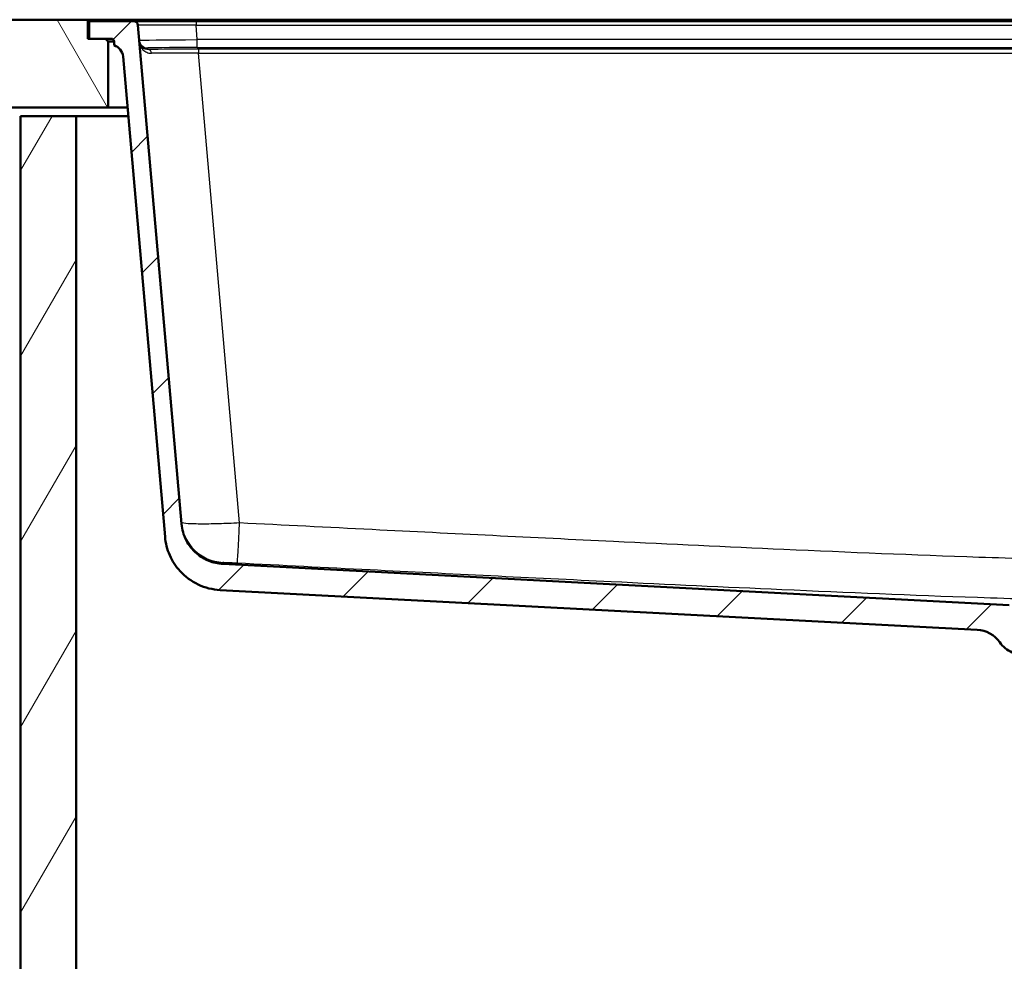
# Model space of a CAD drawing. Header units: millimetres. Extents: x 100 to 2000, y 93 to 4053.
# Tile 4 of 26: x 510 to 847, y 1439 to 1761. Entities that reach past the tile are written whole.
import ezdxf

# ---------------------------------------------------------------- set-up
doc = ezdxf.new("R2010")
doc.units = ezdxf.units.MM
doc.header["$LTSCALE"] = 10
for name, color, linetype, lineweight in [('Hatch', 7, 'Continuous', 9), ('Visible Edges(ISO)', 7, 'Continuous', 50), ('Visible Tangent Edges(ISO)', 7, 'Continuous', 25)]:
    doc.layers.add(name, color=color, linetype=linetype, lineweight=lineweight)

msp = doc.modelspace()

# ---------------------------------------------------------------- hatches: boundary and pattern name
at = {"layer": 'Hatch'}
h = msp.add_hatch(dxfattribs=at)
h.set_pattern_fill('ANSI31', color=256, scale=254, angle=75, style=0)
h.set_pattern_definition([(120, (0, 0), (-27.4963, -15.875), [])])
h.paths.add_polyline_path([(1400.76, 1731.29), (1400.76, 1761.29), (1287.5, 1761.29), (1287.5, 1754.79), (1287, 1754.79), (1281.5, 1754.79), (1280.5, 1753.79), (1280.5, 1731.29)])
h.paths.add_polyline_path([(400.76, 1761.29), (400.76, 1731.29), (540.5, 1731.29), (540.5, 1753.79), (539.5, 1754.79), (534, 1754.79), (533.5, 1754.79), (533.5, 1761.29)])
h = msp.add_hatch(dxfattribs=at)
h.set_pattern_fill('ANSI31', color=256, scale=254, style=0)
h.set_pattern_definition([(45, (0, 0), (-22.45064, 22.45064), [])])
edge = h.paths.add_edge_path()
edge.add_line((850.5, 1545.1), (865.83, 1545.1))
edge.add_line((865.83, 1545.1), (865.7, 1547.04))
edge.add_ellipse((865.4, 1545.88), major_axis=(1.2, -0.04), ratio=1, start_angle=77.607, end_angle=90)
edge.add_line((865.44, 1547.08), (853.48, 1547.5))
edge.add_ellipse((853.49, 1547.6), major_axis=(-0.0999, 0.0035), ratio=1, start_angle=0, end_angle=90, ccw=False)
edge.add_line((853.39, 1547.6), (853.4, 1548))
edge.add_ellipse((853.5, 1548), major_axis=(0.0035, 0.0999), ratio=1, start_angle=2, end_angle=90, ccw=False)
edge.add_line((853.5, 1548.1), (865.62, 1548.1))
edge.add_line((865.62, 1548.1), (865.55, 1549.11))
edge.add_ellipse((864.55, 1549.04), major_axis=(-0.07, 0.998), ratio=1, start_angle=270, end_angle=341)
edge.add_line((864.81, 1550), (854.77, 1552.69))
edge.add_ellipse((855.03, 1553.66), major_axis=(-0.966, 0.259), ratio=1, start_angle=54.5, end_angle=90, ccw=False)
edge.add_line((854.26, 1553.02), (852.59, 1555.04))
edge.add_ellipse((853.36, 1555.68), major_axis=(-0.636, 0.772), ratio=1, start_angle=54.5, end_angle=90, ccw=False)
edge.add_line((852.37, 1555.61), (852.22, 1557.7))
edge.add_ellipse((848.73, 1557.46), major_axis=(-0.24, 3.49), ratio=1, start_angle=270, end_angle=353)
edge.add_line((848.91, 1560.96), (579.71, 1575.06))
edge.add_spline(control_points=[(579.71, 1575.06), (578.08, 1575.15), (576.47, 1575.5), (573.44, 1576.71), (572.03, 1577.56), (569.29, 1579.88), (568.07, 1581.43), (566.27, 1584.9), (565.73, 1586.79), (565.56, 1588.74)], knot_values=[-2.152597, -2.152597, -2.152597, -2.152597, -1.662265, -1.662265, -1.171933, -1.171933, -0.585967, -0.585967, 0, 0, 0, 0], degree=3, periodic=0)
edge.add_line((565.56, 1588.74), (550.62, 1759.42))
edge.add_ellipse((549.13, 1759.29), major_axis=(-0.13, 1.49), ratio=1, start_angle=270, end_angle=355)
edge.add_line((549.13, 1760.79), (534, 1760.79))
edge.add_line((534, 1760.79), (534, 1754.79))
edge.add_line((534, 1754.79), (539.5, 1754.79))
edge.add_line((539.5, 1754.79), (541.5, 1754.79))
edge.add_ellipse((541.5, 1753.79), major_axis=(1, 0), ratio=1, start_angle=0, end_angle=90, ccw=False)
edge.add_line((542.5, 1753.79), (542.5, 1752.56))
edge.add_ellipse((541.06, 1748.29), major_axis=(4.26, -1.45), ratio=1, start_angle=23.7503, end_angle=90, ccw=False)
edge.add_line((545.54, 1748.69), (559.92, 1584.33))
edge.add_spline(control_points=[(559.92, 1584.33), (560.11, 1582.16), (560.65, 1580.03), (562.4, 1576.04), (563.6, 1574.2), (566.82, 1570.67), (568.94, 1569.11), (573.65, 1566.88), (576.19, 1566.24), (578.8, 1566.1)], knot_values=[-2.870129, -2.870129, -2.870129, -2.870129, -2.216354, -2.216354, -1.562578, -1.562578, -0.781289, -0.781289, 0, 0, 0, 0], degree=3, periodic=0)
edge.add_line((578.8, 1566.1), (838.02, 1552.51))
edge.add_ellipse((837.5, 1542.53), major_axis=(9.99, -0.52), ratio=1, start_angle=37.8602, end_angle=90, ccw=False)
edge.add_ellipse((853.91, 1553.96), major_axis=(5.72, -8.21), ratio=1, start_angle=270, end_angle=302.2923)
edge.add_ellipse((850.5, 1544.6), major_axis=(0.143, 0.479), ratio=1, start_angle=16.5598, end_angle=90, ccw=False)
edge = h.paths.add_edge_path()
edge.add_line((955.17, 1545.1), (970.5, 1545.1))
edge.add_ellipse((970.5, 1544.6), major_axis=(0.5, 0), ratio=1, start_angle=16.5598, end_angle=90, ccw=False)
edge.add_ellipse((967.1, 1553.96), major_axis=(9.22, 3.88), ratio=1, start_angle=270, end_angle=302.2923)
edge.add_ellipse((983.51, 1542.53), major_axis=(5.72, 8.21), ratio=1, start_angle=37.8602, end_angle=90, ccw=False)
edge.add_line((982.99, 1552.51), (1242.21, 1566.1))
edge.add_spline(control_points=[(1242.21, 1566.1), (1244.39, 1566.21), (1246.53, 1566.68), (1250.58, 1568.29), (1252.46, 1569.42), (1256.1, 1572.52), (1257.74, 1574.58), (1260.13, 1579.21), (1260.86, 1581.73), (1261.09, 1584.33)], knot_values=[-2.870129, -2.870129, -2.870129, -2.870129, -2.216354, -2.216354, -1.562578, -1.562578, -0.781289, -0.781289, 0, 0, 0, 0], degree=3, periodic=0)
edge.add_line((1261.09, 1584.33), (1275.47, 1748.69))
edge.add_ellipse((1279.95, 1748.29), major_axis=(0.39, 4.48), ratio=1, start_angle=23.7503, end_angle=90, ccw=False)
edge.add_line((1278.5, 1752.56), (1278.5, 1753.79))
edge.add_ellipse((1279.5, 1753.79), major_axis=(0, 1), ratio=1, start_angle=0, end_angle=90, ccw=False)
edge.add_line((1279.5, 1754.79), (1281.5, 1754.79))
edge.add_line((1281.5, 1754.79), (1287, 1754.79))
edge.add_line((1287, 1754.79), (1287, 1760.79))
edge.add_line((1287, 1760.79), (1271.88, 1760.79))
edge.add_ellipse((1271.88, 1759.29), major_axis=(-1.5, 0), ratio=1, start_angle=270, end_angle=355)
edge.add_line((1270.38, 1759.42), (1255.45, 1588.74))
edge.add_spline(control_points=[(1255.45, 1588.74), (1255.31, 1587.11), (1254.9, 1585.51), (1253.59, 1582.52), (1252.69, 1581.14), (1250.27, 1578.49), (1248.69, 1577.32), (1245.15, 1575.65), (1243.24, 1575.17), (1241.29, 1575.06)], knot_values=[-2.152597, -2.152597, -2.152597, -2.152597, -1.662265, -1.662265, -1.171933, -1.171933, -0.585967, -0.585967, 0, 0, 0, 0], degree=3, periodic=0)
edge.add_line((1241.29, 1575.06), (972.09, 1560.96))
edge.add_ellipse((972.28, 1557.46), major_axis=(-3.5, -0.18), ratio=1, start_angle=270, end_angle=353)
edge.add_line((968.79, 1557.7), (968.64, 1555.61))
edge.add_ellipse((967.64, 1555.68), major_axis=(-0.07, -0.998), ratio=1, start_angle=54.5, end_angle=90, ccw=False)
edge.add_line((968.41, 1555.04), (966.75, 1553.02))
edge.add_ellipse((965.98, 1553.66), major_axis=(-0.636, -0.772), ratio=1, start_angle=54.5, end_angle=90, ccw=False)
edge.add_line((966.24, 1552.69), (956.19, 1550))
edge.add_ellipse((956.45, 1549.04), major_axis=(-0.966, -0.259), ratio=1, start_angle=270, end_angle=341)
edge.add_line((955.45, 1549.11), (955.38, 1548.1))
edge.add_line((955.38, 1548.1), (967.51, 1548.1))
edge.add_ellipse((967.51, 1548), major_axis=(0.1, 0), ratio=1, start_angle=2, end_angle=90, ccw=False)
edge.add_line((967.61, 1548), (967.62, 1547.6))
edge.add_ellipse((967.52, 1547.6), major_axis=(0.0035, -0.0999), ratio=1, start_angle=0, end_angle=90, ccw=False)
edge.add_line((967.52, 1547.5), (955.56, 1547.08))
edge.add_ellipse((955.61, 1545.88), major_axis=(1.16, 0.3), ratio=1, start_angle=77.607, end_angle=90)
edge.add_line((955.31, 1547.04), (955.17, 1545.1))
h = msp.add_hatch(dxfattribs=at)
h.set_pattern_fill('ANSI31', color=256, scale=254, angle=15, style=0)
h.set_pattern_definition([(60, (0, 0), (-27.4963, 15.875), [])])
h.paths.add_polyline_path([(510.5, 966.29), (1310.5, 966.29), (1310.5, 1728.29), (1291.5, 1728.29), (1291.5, 985.29), (529.5, 985.29), (529.5, 1728.29), (510.5, 1728.29)])

# ---------------------------------------------------------------- linework, layer by layer
at = {"layer": 'Visible Edges(ISO)'}
for p, q in [((533.5, 1761.29), (400.76, 1761.29)), ((533.5, 1754.79), (533.5, 1761.29)), ((533.5, 1761.29), (549, 1761.29)), ((549.13, 1760.79), (534, 1760.79)), ((534, 1760.79), (534, 1754.79)), ((549, 1761.29), (885.23, 1761.29)), ((570.55, 1760.79), (549.13, 1760.79)), ((885.23, 1760.79), (570.55, 1760.79)), ((565.56, 1588.74), (550.62, 1759.42)), ((539.5, 1754.79), (533.5, 1754.79)), ((534, 1754.79), (541.5, 1754.79)), ((540.5, 1753.79), (539.5, 1754.79)), ((540.5, 1731.29), (540.5, 1753.79)), ((540.5, 1753.79), (542.5, 1753.79)), ((542.5, 1753.79), (542.5, 1752.56)), ((545.54, 1748.69), (559.92, 1584.33)), ((400.76, 1731.29), (540.5, 1731.29)), ((547.06, 1731.29), (540.5, 1731.29)), ((529.5, 1728.29), (510.5, 1728.29)), ((510.5, 1728.29), (510.5, 966.29)), ((529.5, 985.29), (529.5, 1728.29)), ((529.5, 1728.29), (547.32, 1728.29)), ((848.91, 1560.96), (579.71, 1575.06)), ((578.8, 1566.1), (838.02, 1552.51))]:
    msp.add_line(p, q, dxfattribs=at)
for centre, radius, start, end in [((549.13, 1759.29), 1.5, 5, 90), ((541.5, 1753.79), 1, 0, 90), ((541.06, 1748.29), 4.5, 5, 71.2497), ((837.5, 1542.53), 10, 34.8602, 87), ((853.91, 1553.96), 10, 214.8602, 247.1526)]:
    msp.add_arc(centre, radius, start, end, dxfattribs=at)
for points, knots in [([(579.71, 1575.06), (578.08, 1575.15), (576.47, 1575.5), (573.44, 1576.71), (572.03, 1577.56), (569.29, 1579.88), (568.07, 1581.43), (566.27, 1584.9), (565.73, 1586.79), (565.56, 1588.74)], [-2.152597, -2.152597, -2.152597, -2.152597, -1.662265, -1.662265, -1.171933, -1.171933, -0.585967, -0.585967, 0, 0, 0, 0]), ([(559.92, 1584.33), (560.11, 1582.16), (560.65, 1580.03), (562.4, 1576.04), (563.6, 1574.2), (566.82, 1570.67), (568.94, 1569.11), (573.65, 1566.88), (576.19, 1566.24), (578.8, 1566.1)], [-2.870129, -2.870129, -2.870129, -2.870129, -2.216354, -2.216354, -1.562578, -1.562578, -0.781289, -0.781289, 0, 0, 0, 0])]:
    msp.add_open_spline(points, degree=3, knots=knots, dxfattribs=at)
at = {"layer": 'Visible Tangent Edges(ISO)'}
for p, q in [((549, 1761.29), (549, 1760.79)), ((570.55, 1760.79), (570.55, 1759.42)), ((570.98, 1754.5), (570.55, 1759.42)), ((570.55, 1759.42), (885.23, 1759.42)), ((570.98, 1751.76), (570.98, 1754.5)), ((885.23, 1754.5), (570.98, 1754.5)), ((554.1, 1751.11), (554.05, 1751.62)), ((570.98, 1751.76), (885.27, 1751.76)), ((571.39, 1751.19), (571.39, 1749.82)), ((1249.62, 1751.19), (571.39, 1751.19)), ((571.39, 1749.82), (1249.62, 1749.82)), ((585.45, 1589.07), (571.39, 1749.82))]:
    msp.add_line(p, q, dxfattribs=at)
for centre, major_axis, ratio, start_param, end_param in [((570.71, 1759.29), (20.09, -0.13), 0.006455, 1.579, 3.1422), ((571.12, 1754.61), (-20.05, -0.26), 0.005513, 0.00041, 1.56361), ((554.05, 1754.62), (-2.99, -0.26), 0.999962, 0, 1.483533), ((571.12, 1751.61), (17.07, 0), 0.008733, 1.579157, 3.142357), ((571.57, 1751), (-21.58, 0), 0.008733, 4.72075, 5.655499), ((554.1, 1749.61), (-0.02, 1.5), 0.807867, 4.824382, 6.268378), ((571.57, 1749.5), (20.09, -0.13), 0.015832, 1.579883, 2.514632), ((580.45, 1590.56), (-14.94, -1.31), 0.99992, 0, 1.432704), ((585.45, 1590.38), (-0.76, -14.98), 0.004431, 0.01345, 1.483642)]:
    msp.add_ellipse(centre, major_axis=major_axis, ratio=ratio, start_param=start_param, end_param=end_param, dxfattribs=at)
for points, knots in [([(554.1, 1751.11), (553.66, 1751.1), (553.26, 1751.19), (552.75, 1751.4), (552.6, 1751.48), (552.13, 1751.77), (551.86, 1752.03), (551.34, 1752.74), (551.16, 1753.24), (551.12, 1753.74)], [-1.392931, -1.392931, -1.392931, -1.392931, -1.060751, -1.060751, -0.904633, -0.904633, -0.542279, -0.542279, 0.001836, 0.001836, 0.001836, 0.001836]), ([(551.12, 1753.74), (551.19, 1752.99), (551.44, 1752.25), (552.17, 1751.18), (552.55, 1750.79), (553.2, 1750.35), (553.42, 1750.23), (554.14, 1749.91), (554.69, 1749.78), (555.3, 1749.79)], [-0.001836, -0.001836, -0.001836, -0.001836, 0.542279, 0.542279, 0.904633, 0.904633, 1.060751, 1.060751, 1.392931, 1.392931, 1.392931, 1.392931]), ([(585.45, 1589.07), (584.15, 1589), (582.85, 1588.94), (579.53, 1588.81), (577.54, 1588.75), (573.53, 1588.68), (571.56, 1588.68), (568.37, 1588.76), (567.14, 1588.83), (565.82, 1589.03), (565.52, 1589.14), (565.51, 1589.26)], [0, 0, 0, 0, 0.0984557, 0.0984557, 0.2559848, 0.2559848, 0.445099, 0.445099, 0.6367252, 0.6367252, 0.7838169, 0.7838169, 0.7838169, 0.7838169]), ([(1235.55, 1589.07), (1206.42, 1587.59), (1177.29, 1586.13), (1119.03, 1583.25), (1089.9, 1581.84), (1040.45, 1579.58), (1020.14, 1578.69), (984.55, 1577.34), (969.27, 1576.83), (939.5, 1576.11), (925, 1575.91), (898.52, 1575.91), (886.53, 1576.05), (862.56, 1576.54), (850.58, 1576.89), (816.34, 1578.05), (794.08, 1578.99), (752.36, 1580.85), (732.91, 1581.77), (685.93, 1584.03), (658.4, 1585.4), (615.73, 1587.54), (600.59, 1588.3), (585.45, 1589.07)], [-65.069446, -65.069446, -65.069446, -65.069446, -56.31912, -56.31912, -47.568794, -47.568794, -41.469236, -41.469236, -36.883838, -36.883838, -32.534723, -32.534723, -28.938787, -28.938787, -25.342851, -25.342851, -18.659566, -18.659566, -12.816209, -12.816209, -4.548143, -4.548143, 0, 0, 0, 0]), ([(579.69, 1575.59), (579.69, 1575.59), (579.76, 1575.59), (580.09, 1575.59), (580.4, 1575.58), (581.2, 1575.56), (581.69, 1575.54), (582.7, 1575.49), (583.2, 1575.47), (584.04, 1575.43), (584.36, 1575.41), (584.69, 1575.4)], [-0.7838169, -0.7838169, -0.7838169, -0.7838169, -0.6367252, -0.6367252, -0.445099, -0.445099, -0.2559848, -0.2559848, -0.0984557, -0.0984557, 0, 0, 0, 0]), ([(584.69, 1575.4), (599.83, 1574.63), (614.98, 1573.86), (657.66, 1571.72), (685.19, 1570.36), (732.2, 1568.1), (751.67, 1567.18), (793.44, 1565.32), (815.74, 1564.37), (850.12, 1563.21), (862.17, 1562.87), (886.31, 1562.38), (898.41, 1562.24), (925.13, 1562.24), (939.76, 1562.44), (969.73, 1563.15), (985.07, 1563.67), (1020.77, 1565.02), (1041.11, 1565.91), (1090.61, 1568.16), (1119.76, 1569.58), (1178.04, 1572.45), (1207.18, 1573.92), (1236.31, 1575.4)], [0, 0, 0, 0, 4.548143, 4.548143, 12.816209, 12.816209, 18.659566, 18.659566, 25.342851, 25.342851, 28.938787, 28.938787, 32.534723, 32.534723, 36.883838, 36.883838, 41.469236, 41.469236, 47.568794, 47.568794, 56.31912, 56.31912, 65.069446, 65.069446, 65.069446, 65.069446])]:
    msp.add_open_spline(points, degree=3, knots=knots, dxfattribs=at)
msp.add_open_spline([(579.71, 1575.06), (579.71, 1575.06), (579.71, 1575.24), (579.69, 1575.59)], degree=3, dxfattribs=at)

doc.saveas('drawing.dxf')
